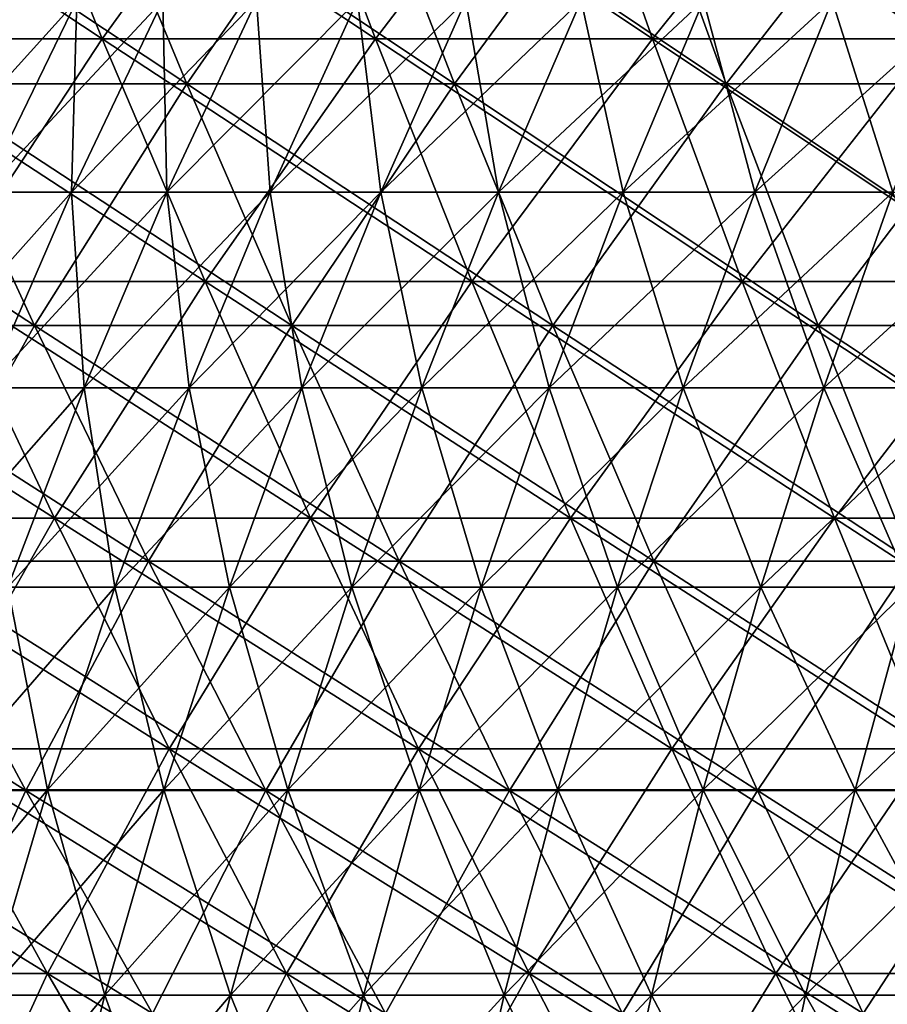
# Model space of a CAD drawing. Header units: millimetres. Extents: x -250 to 250, y 3898 to 4150.
# Tile 122 of 256: x -83 to -67, y 3962 to 3980. Entities that reach past the tile are written whole.
import ezdxf

# ---------------------------------------------------------------- set-up
doc = ezdxf.new("R2010")
doc.units = ezdxf.units.MM
doc.header["$LTSCALE"] = 5.599365
for name, color, linetype in [('10', 7, 'CONTINUOUS'), ('12', 7, 'CONTINUOUS'), ('2', 7, 'CONTINUOUS'), ('3', 7, 'CONTINUOUS'), ('4', 7, 'CONTINUOUS'), ('5', 7, 'CONTINUOUS')]:
    doc.layers.add(name, color=color, linetype=linetype)

msp = doc.modelspace()

# ---------------------------------------------------------------- linework, layer by layer
at = {"layer": '10', "color": 7, "linetype": 'Continuous', "true_color": 0xe0f2ff}
for points in [[(-83.885, 3977.064, 37.348), (-82.247, 3977.064, 40.828), (-82.145, 3980.636, 36.573), (-83.885, 3977.064, 37.348)], [(-83.604, 3980.636, 33.101), (-83.885, 3977.064, 37.348), (-82.145, 3980.636, 36.573), (-83.604, 3980.636, 33.101)], [(-82.247, 3977.064, 40.828), (-80.465, 3977.064, 44.236), (-80.541, 3980.636, 39.981), (-82.247, 3977.064, 40.828)], [(-82.145, 3980.636, 36.573), (-82.247, 3977.064, 40.828), (-80.541, 3980.636, 39.981), (-82.145, 3980.636, 36.573)], [(-80.541, 3980.636, 39.981), (-80.465, 3977.064, 44.236), (-78.796, 3980.636, 43.319), (-80.541, 3980.636, 39.981)], [(-80.465, 3977.064, 44.236), (-78.542, 3977.064, 47.567), (-78.796, 3980.636, 43.319), (-80.465, 3977.064, 44.236)], [(-78.796, 3980.636, 43.319), (-78.542, 3977.064, 47.567), (-76.913, 3980.636, 46.58), (-78.796, 3980.636, 43.319)], [(-78.542, 3977.064, 47.567), (-76.481, 3977.064, 50.814), (-76.913, 3980.636, 46.58), (-78.542, 3977.064, 47.567)], [(-76.913, 3980.636, 46.58), (-76.481, 3977.064, 50.814), (-74.895, 3980.636, 49.76), (-76.913, 3980.636, 46.58)], [(-76.481, 3977.064, 50.814), (-74.287, 3977.064, 53.972), (-74.895, 3980.636, 49.76), (-76.481, 3977.064, 50.814)], [(-74.895, 3980.636, 49.76), (-74.287, 3977.064, 53.972), (-72.746, 3980.636, 52.853), (-74.895, 3980.636, 49.76)], [(-74.287, 3977.064, 53.972), (-71.961, 3977.064, 57.036), (-72.746, 3980.636, 52.853), (-74.287, 3977.064, 53.972)], [(-72.746, 3980.636, 52.853), (-71.961, 3977.064, 57.036), (-70.468, 3980.636, 55.853), (-72.746, 3980.636, 52.853)], [(-71.961, 3977.064, 57.036), (-69.51, 3977.064, 59.999), (-70.468, 3980.636, 55.853), (-71.961, 3977.064, 57.036)], [(-70.468, 3980.636, 55.853), (-69.51, 3977.064, 59.999), (-68.068, 3980.636, 58.755), (-70.468, 3980.636, 55.853)], [(-69.51, 3977.064, 59.999), (-66.936, 3977.064, 62.857), (-68.068, 3980.636, 58.755), (-69.51, 3977.064, 59.999)], [(-68.068, 3980.636, 58.755), (-66.936, 3977.064, 62.857), (-65.548, 3980.636, 61.553), (-68.068, 3980.636, 58.755)], [(-83.885, 3977.064, 37.348), (-83.826, 3973.419, 41.612), (-82.247, 3977.064, 40.828), (-83.885, 3977.064, 37.348)], [(-83.826, 3973.419, 41.612), (-82.01, 3973.419, 45.085), (-82.247, 3977.064, 40.828), (-83.826, 3973.419, 41.612)], [(-82.247, 3977.064, 40.828), (-82.01, 3973.419, 45.085), (-80.465, 3977.064, 44.236), (-82.247, 3977.064, 40.828)], [(-82.01, 3973.419, 45.085), (-80.05, 3973.419, 48.48), (-80.465, 3977.064, 44.236), (-82.01, 3973.419, 45.085)], [(-80.465, 3977.064, 44.236), (-80.05, 3973.419, 48.48), (-78.542, 3977.064, 47.567), (-80.465, 3977.064, 44.236)], [(-80.05, 3973.419, 48.48), (-77.95, 3973.419, 51.79), (-78.542, 3977.064, 47.567), (-80.05, 3973.419, 48.48)], [(-78.542, 3977.064, 47.567), (-77.95, 3973.419, 51.79), (-76.481, 3977.064, 50.814), (-78.542, 3977.064, 47.567)], [(-77.95, 3973.419, 51.79), (-75.713, 3973.419, 55.009), (-76.481, 3977.064, 50.814), (-77.95, 3973.419, 51.79)], [(-76.481, 3977.064, 50.814), (-75.713, 3973.419, 55.009), (-74.287, 3977.064, 53.972), (-76.481, 3977.064, 50.814)], [(-75.713, 3973.419, 55.009), (-73.343, 3973.419, 58.131), (-74.287, 3977.064, 53.972), (-75.713, 3973.419, 55.009)], [(-74.287, 3977.064, 53.972), (-73.343, 3973.419, 58.131), (-71.961, 3977.064, 57.036), (-74.287, 3977.064, 53.972)], [(-73.343, 3973.419, 58.131), (-70.844, 3973.419, 61.151), (-71.961, 3977.064, 57.036), (-73.343, 3973.419, 58.131)], [(-71.961, 3977.064, 57.036), (-70.844, 3973.419, 61.151), (-69.51, 3977.064, 59.999), (-71.961, 3977.064, 57.036)], [(-70.844, 3973.419, 61.151), (-68.221, 3973.419, 64.064), (-69.51, 3977.064, 59.999), (-70.844, 3973.419, 61.151)], [(-69.51, 3977.064, 59.999), (-68.221, 3973.419, 64.064), (-66.936, 3977.064, 62.857), (-69.51, 3977.064, 59.999)], [(-68.221, 3973.419, 64.064), (-65.479, 3973.419, 66.865), (-66.936, 3977.064, 62.857), (-68.221, 3973.419, 64.064)], [(-83.826, 3973.419, 41.612), (-83.428, 3969.708, 45.865), (-82.01, 3973.419, 45.085), (-83.826, 3973.419, 41.612)], [(-83.428, 3969.708, 45.865), (-81.434, 3969.708, 49.318), (-82.01, 3973.419, 45.085), (-83.428, 3969.708, 45.865)], [(-82.01, 3973.419, 45.085), (-81.434, 3969.708, 49.318), (-80.05, 3973.419, 48.48), (-82.01, 3973.419, 45.085)], [(-81.434, 3969.708, 49.318), (-79.298, 3969.708, 52.685), (-80.05, 3973.419, 48.48), (-81.434, 3969.708, 49.318)], [(-80.05, 3973.419, 48.48), (-79.298, 3969.708, 52.685), (-77.95, 3973.419, 51.79), (-80.05, 3973.419, 48.48)], [(-79.298, 3969.708, 52.685), (-77.022, 3969.708, 55.96), (-77.95, 3973.419, 51.79), (-79.298, 3969.708, 52.685)], [(-77.95, 3973.419, 51.79), (-77.022, 3969.708, 55.96), (-75.713, 3973.419, 55.009), (-77.95, 3973.419, 51.79)], [(-77.022, 3969.708, 55.96), (-74.611, 3969.708, 59.136), (-75.713, 3973.419, 55.009), (-77.022, 3969.708, 55.96)], [(-75.713, 3973.419, 55.009), (-74.611, 3969.708, 59.136), (-73.343, 3973.419, 58.131), (-75.713, 3973.419, 55.009)], [(-74.611, 3969.708, 59.136), (-72.069, 3969.708, 62.209), (-73.343, 3973.419, 58.131), (-74.611, 3969.708, 59.136)], [(-73.343, 3973.419, 58.131), (-72.069, 3969.708, 62.209), (-70.844, 3973.419, 61.151), (-73.343, 3973.419, 58.131)], [(-72.069, 3969.708, 62.209), (-69.401, 3969.708, 65.172), (-70.844, 3973.419, 61.151), (-72.069, 3969.708, 62.209)], [(-70.844, 3973.419, 61.151), (-69.401, 3969.708, 65.172), (-68.221, 3973.419, 64.064), (-70.844, 3973.419, 61.151)], [(-69.401, 3969.708, 65.172), (-66.611, 3969.708, 68.021), (-68.221, 3973.419, 64.064), (-69.401, 3969.708, 65.172)], [(-68.221, 3973.419, 64.064), (-66.611, 3969.708, 68.021), (-65.479, 3973.419, 66.865), (-68.221, 3973.419, 64.064)], [(-84.718, 3965.936, 46.574), (-82.693, 3965.936, 50.081), (-83.428, 3969.708, 45.865), (-84.718, 3965.936, 46.574)], [(-83.428, 3969.708, 45.865), (-82.693, 3965.936, 50.081), (-81.434, 3969.708, 49.318), (-83.428, 3969.708, 45.865)], [(-82.693, 3965.936, 50.081), (-80.523, 3965.936, 53.499), (-81.434, 3969.708, 49.318), (-82.693, 3965.936, 50.081)], [(-81.434, 3969.708, 49.318), (-80.523, 3965.936, 53.499), (-79.298, 3969.708, 52.685), (-81.434, 3969.708, 49.318)], [(-80.523, 3965.936, 53.499), (-78.212, 3965.936, 56.825), (-79.298, 3969.708, 52.685), (-80.523, 3965.936, 53.499)], [(-79.298, 3969.708, 52.685), (-78.212, 3965.936, 56.825), (-77.022, 3969.708, 55.96), (-79.298, 3969.708, 52.685)], [(-78.212, 3965.936, 56.825), (-75.764, 3965.936, 60.05), (-77.022, 3969.708, 55.96), (-78.212, 3965.936, 56.825)], [(-77.022, 3969.708, 55.96), (-75.764, 3965.936, 60.05), (-74.611, 3969.708, 59.136), (-77.022, 3969.708, 55.96)], [(-75.764, 3965.936, 60.05), (-73.183, 3965.936, 63.17), (-74.611, 3969.708, 59.136), (-75.764, 3965.936, 60.05)], [(-74.611, 3969.708, 59.136), (-73.183, 3965.936, 63.17), (-72.069, 3969.708, 62.209), (-74.611, 3969.708, 59.136)], [(-73.183, 3965.936, 63.17), (-70.474, 3965.936, 66.179), (-72.069, 3969.708, 62.209), (-73.183, 3965.936, 63.17)], [(-72.069, 3969.708, 62.209), (-70.474, 3965.936, 66.179), (-69.401, 3969.708, 65.172), (-72.069, 3969.708, 62.209)], [(-70.474, 3965.936, 66.179), (-67.64, 3965.936, 69.072), (-69.401, 3969.708, 65.172), (-70.474, 3965.936, 66.179)], [(-69.401, 3969.708, 65.172), (-67.64, 3965.936, 69.072), (-66.611, 3969.708, 68.021), (-69.401, 3969.708, 65.172)], [(-67.64, 3965.936, 69.072), (-64.689, 3965.936, 71.844), (-66.611, 3969.708, 68.021), (-67.64, 3965.936, 69.072)], [(-84.718, 3965.936, 46.574), (-83.824, 3962.109, 50.765), (-82.693, 3965.936, 50.081), (-84.718, 3965.936, 46.574)], [(-83.824, 3962.109, 50.765), (-81.624, 3962.109, 54.231), (-82.693, 3965.936, 50.081), (-83.824, 3962.109, 50.765)], [(-82.693, 3965.936, 50.081), (-81.624, 3962.109, 54.231), (-80.523, 3965.936, 53.499), (-82.693, 3965.936, 50.081)], [(-81.624, 3962.109, 54.231), (-79.282, 3962.109, 57.601), (-80.523, 3965.936, 53.499), (-81.624, 3962.109, 54.231)], [(-80.523, 3965.936, 53.499), (-79.282, 3962.109, 57.601), (-78.212, 3965.936, 56.825), (-80.523, 3965.936, 53.499)], [(-79.282, 3962.109, 57.601), (-76.8, 3962.109, 60.871), (-78.212, 3965.936, 56.825), (-79.282, 3962.109, 57.601)], [(-78.212, 3965.936, 56.825), (-76.8, 3962.109, 60.871), (-75.764, 3965.936, 60.05), (-78.212, 3965.936, 56.825)], [(-76.8, 3962.109, 60.871), (-74.184, 3962.109, 64.034), (-75.764, 3965.936, 60.05), (-76.8, 3962.109, 60.871)], [(-75.764, 3965.936, 60.05), (-74.184, 3962.109, 64.034), (-73.183, 3965.936, 63.17), (-75.764, 3965.936, 60.05)], [(-74.184, 3962.109, 64.034), (-71.437, 3962.109, 67.084), (-73.183, 3965.936, 63.17), (-74.184, 3962.109, 64.034)], [(-73.183, 3965.936, 63.17), (-71.437, 3962.109, 67.084), (-70.474, 3965.936, 66.179), (-73.183, 3965.936, 63.17)], [(-71.437, 3962.109, 67.084), (-68.565, 3962.109, 70.017), (-70.474, 3965.936, 66.179), (-71.437, 3962.109, 67.084)], [(-70.474, 3965.936, 66.179), (-68.565, 3962.109, 70.017), (-67.64, 3965.936, 69.072), (-70.474, 3965.936, 66.179)], [(-68.565, 3962.109, 70.017), (-65.573, 3962.109, 72.826), (-67.64, 3965.936, 69.072), (-68.565, 3962.109, 70.017)], [(-67.64, 3965.936, 69.072), (-65.573, 3962.109, 72.826), (-64.689, 3965.936, 71.844), (-67.64, 3965.936, 69.072)], [(-84.825, 3958.234, 51.372), (-82.599, 3958.234, 54.879), (-83.824, 3962.109, 50.765), (-84.825, 3958.234, 51.372)], [(-83.824, 3962.109, 50.765), (-82.599, 3958.234, 54.879), (-81.624, 3962.109, 54.231), (-83.824, 3962.109, 50.765)], [(-82.599, 3958.234, 54.879), (-80.229, 3958.234, 58.289), (-81.624, 3962.109, 54.231), (-82.599, 3958.234, 54.879)], [(-81.624, 3962.109, 54.231), (-80.229, 3958.234, 58.289), (-79.282, 3962.109, 57.601), (-81.624, 3962.109, 54.231)], [(-80.229, 3958.234, 58.289), (-77.717, 3958.234, 61.598), (-79.282, 3962.109, 57.601), (-80.229, 3958.234, 58.289)], [(-79.282, 3962.109, 57.601), (-77.717, 3958.234, 61.598), (-76.8, 3962.109, 60.871), (-79.282, 3962.109, 57.601)], [(-77.717, 3958.234, 61.598), (-75.07, 3958.234, 64.798), (-76.8, 3962.109, 60.871), (-77.717, 3958.234, 61.598)], [(-76.8, 3962.109, 60.871), (-75.07, 3958.234, 64.798), (-74.184, 3962.109, 64.034), (-76.8, 3962.109, 60.871)], [(-75.07, 3958.234, 64.798), (-72.29, 3958.234, 67.885), (-74.184, 3962.109, 64.034), (-75.07, 3958.234, 64.798)], [(-74.184, 3962.109, 64.034), (-72.29, 3958.234, 67.885), (-71.437, 3962.109, 67.084), (-74.184, 3962.109, 64.034)], [(-72.29, 3958.234, 67.885), (-69.384, 3958.234, 70.853), (-71.437, 3962.109, 67.084), (-72.29, 3958.234, 67.885)], [(-71.437, 3962.109, 67.084), (-69.384, 3958.234, 70.853), (-68.565, 3962.109, 70.017), (-71.437, 3962.109, 67.084)], [(-69.384, 3958.234, 70.853), (-66.356, 3958.234, 73.696), (-68.565, 3962.109, 70.017), (-69.384, 3958.234, 70.853)], [(-68.565, 3962.109, 70.017), (-66.356, 3958.234, 73.696), (-65.573, 3962.109, 72.826), (-68.565, 3962.109, 70.017)]]:
    msp.add_3dface(points, dxfattribs=at)
at = {"layer": '12', "color": 7, "linetype": 'Continuous', "true_color": 0xe0f2ff}
for points in [[(-83.885, 3977.064, -37.348), (-85.375, 3977.064, -33.802), (-82.145, 3980.636, -36.573), (-83.885, 3977.064, -37.348)], [(-82.145, 3980.636, -36.573), (-85.375, 3977.064, -33.802), (-83.604, 3980.636, -33.101), (-82.145, 3980.636, -36.573)], [(-82.247, 3977.064, -40.828), (-83.885, 3977.064, -37.348), (-80.541, 3980.636, -39.981), (-82.247, 3977.064, -40.828)], [(-80.541, 3980.636, -39.981), (-83.885, 3977.064, -37.348), (-82.145, 3980.636, -36.573), (-80.541, 3980.636, -39.981)], [(-80.465, 3977.064, -44.236), (-82.247, 3977.064, -40.828), (-78.796, 3980.636, -43.319), (-80.465, 3977.064, -44.236)], [(-78.796, 3980.636, -43.319), (-82.247, 3977.064, -40.828), (-80.541, 3980.636, -39.981), (-78.796, 3980.636, -43.319)], [(-78.542, 3977.064, -47.567), (-80.465, 3977.064, -44.236), (-76.913, 3980.636, -46.58), (-78.542, 3977.064, -47.567)], [(-76.913, 3980.636, -46.58), (-80.465, 3977.064, -44.236), (-78.796, 3980.636, -43.319), (-76.913, 3980.636, -46.58)], [(-76.481, 3977.064, -50.814), (-78.542, 3977.064, -47.567), (-74.895, 3980.636, -49.76), (-76.481, 3977.064, -50.814)], [(-74.895, 3980.636, -49.76), (-78.542, 3977.064, -47.567), (-76.913, 3980.636, -46.58), (-74.895, 3980.636, -49.76)], [(-74.287, 3977.064, -53.972), (-76.481, 3977.064, -50.814), (-72.746, 3980.636, -52.853), (-74.287, 3977.064, -53.972)], [(-72.746, 3980.636, -52.853), (-76.481, 3977.064, -50.814), (-74.895, 3980.636, -49.76), (-72.746, 3980.636, -52.853)], [(-71.961, 3977.064, -57.036), (-74.287, 3977.064, -53.972), (-70.468, 3980.636, -55.853), (-71.961, 3977.064, -57.036)], [(-70.468, 3980.636, -55.853), (-74.287, 3977.064, -53.972), (-72.746, 3980.636, -52.853), (-70.468, 3980.636, -55.853)], [(-69.51, 3977.064, -59.999), (-71.961, 3977.064, -57.036), (-68.068, 3980.636, -58.755), (-69.51, 3977.064, -59.999)], [(-68.068, 3980.636, -58.755), (-71.961, 3977.064, -57.036), (-70.468, 3980.636, -55.853), (-68.068, 3980.636, -58.755)], [(-66.936, 3977.064, -62.857), (-69.51, 3977.064, -59.999), (-65.548, 3980.636, -61.553), (-66.936, 3977.064, -62.857)], [(-65.548, 3980.636, -61.553), (-69.51, 3977.064, -59.999), (-68.068, 3980.636, -58.755), (-65.548, 3980.636, -61.553)], [(-83.826, 3973.419, -41.612), (-85.495, 3973.419, -38.065), (-82.247, 3977.064, -40.828), (-83.826, 3973.419, -41.612)], [(-82.247, 3977.064, -40.828), (-85.495, 3973.419, -38.065), (-83.885, 3977.064, -37.348), (-82.247, 3977.064, -40.828)], [(-82.01, 3973.419, -45.085), (-83.826, 3973.419, -41.612), (-80.465, 3977.064, -44.236), (-82.01, 3973.419, -45.085)], [(-80.465, 3977.064, -44.236), (-83.826, 3973.419, -41.612), (-82.247, 3977.064, -40.828), (-80.465, 3977.064, -44.236)], [(-80.05, 3973.419, -48.48), (-82.01, 3973.419, -45.085), (-78.542, 3977.064, -47.567), (-80.05, 3973.419, -48.48)], [(-78.542, 3977.064, -47.567), (-82.01, 3973.419, -45.085), (-80.465, 3977.064, -44.236), (-78.542, 3977.064, -47.567)], [(-77.95, 3973.419, -51.79), (-80.05, 3973.419, -48.48), (-76.481, 3977.064, -50.814), (-77.95, 3973.419, -51.79)], [(-76.481, 3977.064, -50.814), (-80.05, 3973.419, -48.48), (-78.542, 3977.064, -47.567), (-76.481, 3977.064, -50.814)], [(-75.713, 3973.419, -55.009), (-77.95, 3973.419, -51.79), (-74.287, 3977.064, -53.972), (-75.713, 3973.419, -55.009)], [(-74.287, 3977.064, -53.972), (-77.95, 3973.419, -51.79), (-76.481, 3977.064, -50.814), (-74.287, 3977.064, -53.972)], [(-73.343, 3973.419, -58.131), (-75.713, 3973.419, -55.009), (-71.961, 3977.064, -57.036), (-73.343, 3973.419, -58.131)], [(-71.961, 3977.064, -57.036), (-75.713, 3973.419, -55.009), (-74.287, 3977.064, -53.972), (-71.961, 3977.064, -57.036)], [(-70.844, 3973.419, -61.151), (-73.343, 3973.419, -58.131), (-69.51, 3977.064, -59.999), (-70.844, 3973.419, -61.151)], [(-69.51, 3977.064, -59.999), (-73.343, 3973.419, -58.131), (-71.961, 3977.064, -57.036), (-69.51, 3977.064, -59.999)], [(-68.221, 3973.419, -64.064), (-70.844, 3973.419, -61.151), (-66.936, 3977.064, -62.857), (-68.221, 3973.419, -64.064)], [(-66.936, 3977.064, -62.857), (-70.844, 3973.419, -61.151), (-69.51, 3977.064, -59.999), (-66.936, 3977.064, -62.857)], [(-65.479, 3973.419, -66.865), (-68.221, 3973.419, -64.064), (-64.245, 3977.064, -65.605), (-65.479, 3973.419, -66.865)], [(-64.245, 3977.064, -65.605), (-68.221, 3973.419, -64.064), (-66.936, 3977.064, -62.857), (-64.245, 3977.064, -65.605)], [(-83.428, 3969.708, -45.865), (-85.276, 3969.708, -42.331), (-82.01, 3973.419, -45.085), (-83.428, 3969.708, -45.865)], [(-82.01, 3973.419, -45.085), (-85.276, 3969.708, -42.331), (-83.826, 3973.419, -41.612), (-82.01, 3973.419, -45.085)], [(-81.434, 3969.708, -49.318), (-83.428, 3969.708, -45.865), (-80.05, 3973.419, -48.48), (-81.434, 3969.708, -49.318)], [(-80.05, 3973.419, -48.48), (-83.428, 3969.708, -45.865), (-82.01, 3973.419, -45.085), (-80.05, 3973.419, -48.48)], [(-79.298, 3969.708, -52.685), (-81.434, 3969.708, -49.318), (-77.95, 3973.419, -51.79), (-79.298, 3969.708, -52.685)], [(-77.95, 3973.419, -51.79), (-81.434, 3969.708, -49.318), (-80.05, 3973.419, -48.48), (-77.95, 3973.419, -51.79)], [(-77.022, 3969.708, -55.96), (-79.298, 3969.708, -52.685), (-75.713, 3973.419, -55.009), (-77.022, 3969.708, -55.96)], [(-75.713, 3973.419, -55.009), (-79.298, 3969.708, -52.685), (-77.95, 3973.419, -51.79), (-75.713, 3973.419, -55.009)], [(-74.611, 3969.708, -59.136), (-77.022, 3969.708, -55.96), (-73.343, 3973.419, -58.131), (-74.611, 3969.708, -59.136)], [(-73.343, 3973.419, -58.131), (-77.022, 3969.708, -55.96), (-75.713, 3973.419, -55.009), (-73.343, 3973.419, -58.131)], [(-72.069, 3969.708, -62.209), (-74.611, 3969.708, -59.136), (-70.844, 3973.419, -61.151), (-72.069, 3969.708, -62.209)], [(-70.844, 3973.419, -61.151), (-74.611, 3969.708, -59.136), (-73.343, 3973.419, -58.131), (-70.844, 3973.419, -61.151)], [(-69.401, 3969.708, -65.172), (-72.069, 3969.708, -62.209), (-68.221, 3973.419, -64.064), (-69.401, 3969.708, -65.172)], [(-68.221, 3973.419, -64.064), (-72.069, 3969.708, -62.209), (-70.844, 3973.419, -61.151), (-68.221, 3973.419, -64.064)], [(-66.611, 3969.708, -68.021), (-69.401, 3969.708, -65.172), (-65.479, 3973.419, -66.865), (-66.611, 3969.708, -68.021)], [(-65.479, 3973.419, -66.865), (-69.401, 3969.708, -65.172), (-68.221, 3973.419, -64.064), (-65.479, 3973.419, -66.865)], [(-82.693, 3965.936, -50.081), (-84.718, 3965.936, -46.574), (-81.434, 3969.708, -49.318), (-82.693, 3965.936, -50.081)], [(-81.434, 3969.708, -49.318), (-84.718, 3965.936, -46.574), (-83.428, 3969.708, -45.865), (-81.434, 3969.708, -49.318)], [(-80.523, 3965.936, -53.499), (-82.693, 3965.936, -50.081), (-79.298, 3969.708, -52.685), (-80.523, 3965.936, -53.499)], [(-79.298, 3969.708, -52.685), (-82.693, 3965.936, -50.081), (-81.434, 3969.708, -49.318), (-79.298, 3969.708, -52.685)], [(-78.212, 3965.936, -56.825), (-80.523, 3965.936, -53.499), (-77.022, 3969.708, -55.96), (-78.212, 3965.936, -56.825)], [(-77.022, 3969.708, -55.96), (-80.523, 3965.936, -53.499), (-79.298, 3969.708, -52.685), (-77.022, 3969.708, -55.96)], [(-75.764, 3965.936, -60.05), (-78.212, 3965.936, -56.825), (-74.611, 3969.708, -59.136), (-75.764, 3965.936, -60.05)], [(-74.611, 3969.708, -59.136), (-78.212, 3965.936, -56.825), (-77.022, 3969.708, -55.96), (-74.611, 3969.708, -59.136)], [(-73.183, 3965.936, -63.17), (-75.764, 3965.936, -60.05), (-72.069, 3969.708, -62.209), (-73.183, 3965.936, -63.17)], [(-72.069, 3969.708, -62.209), (-75.764, 3965.936, -60.05), (-74.611, 3969.708, -59.136), (-72.069, 3969.708, -62.209)], [(-70.474, 3965.936, -66.179), (-73.183, 3965.936, -63.17), (-69.401, 3969.708, -65.172), (-70.474, 3965.936, -66.179)], [(-69.401, 3969.708, -65.172), (-73.183, 3965.936, -63.17), (-72.069, 3969.708, -62.209), (-69.401, 3969.708, -65.172)], [(-67.64, 3965.936, -69.072), (-70.474, 3965.936, -66.179), (-66.611, 3969.708, -68.021), (-67.64, 3965.936, -69.072)], [(-66.611, 3969.708, -68.021), (-70.474, 3965.936, -66.179), (-69.401, 3969.708, -65.172), (-66.611, 3969.708, -68.021)], [(-64.689, 3965.936, -71.844), (-67.64, 3965.936, -69.072), (-63.704, 3969.708, -70.751), (-64.689, 3965.936, -71.844)], [(-63.704, 3969.708, -70.751), (-67.64, 3965.936, -69.072), (-66.611, 3969.708, -68.021), (-63.704, 3969.708, -70.751)], [(-83.824, 3962.109, -50.765), (-85.876, 3962.109, -47.211), (-82.693, 3965.936, -50.081), (-83.824, 3962.109, -50.765)], [(-82.693, 3965.936, -50.081), (-85.876, 3962.109, -47.211), (-84.718, 3965.936, -46.574), (-82.693, 3965.936, -50.081)], [(-81.624, 3962.109, -54.231), (-83.824, 3962.109, -50.765), (-80.523, 3965.936, -53.499), (-81.624, 3962.109, -54.231)], [(-80.523, 3965.936, -53.499), (-83.824, 3962.109, -50.765), (-82.693, 3965.936, -50.081), (-80.523, 3965.936, -53.499)], [(-79.282, 3962.109, -57.601), (-81.624, 3962.109, -54.231), (-78.212, 3965.936, -56.825), (-79.282, 3962.109, -57.601)], [(-78.212, 3965.936, -56.825), (-81.624, 3962.109, -54.231), (-80.523, 3965.936, -53.499), (-78.212, 3965.936, -56.825)], [(-76.8, 3962.109, -60.871), (-79.282, 3962.109, -57.601), (-75.764, 3965.936, -60.05), (-76.8, 3962.109, -60.871)], [(-75.764, 3965.936, -60.05), (-79.282, 3962.109, -57.601), (-78.212, 3965.936, -56.825), (-75.764, 3965.936, -60.05)], [(-74.184, 3962.109, -64.034), (-76.8, 3962.109, -60.871), (-73.183, 3965.936, -63.17), (-74.184, 3962.109, -64.034)], [(-73.183, 3965.936, -63.17), (-76.8, 3962.109, -60.871), (-75.764, 3965.936, -60.05), (-73.183, 3965.936, -63.17)], [(-71.437, 3962.109, -67.084), (-74.184, 3962.109, -64.034), (-70.474, 3965.936, -66.179), (-71.437, 3962.109, -67.084)], [(-70.474, 3965.936, -66.179), (-74.184, 3962.109, -64.034), (-73.183, 3965.936, -63.17), (-70.474, 3965.936, -66.179)], [(-68.565, 3962.109, -70.017), (-71.437, 3962.109, -67.084), (-67.64, 3965.936, -69.072), (-68.565, 3962.109, -70.017)], [(-67.64, 3965.936, -69.072), (-71.437, 3962.109, -67.084), (-70.474, 3965.936, -66.179), (-67.64, 3965.936, -69.072)], [(-65.573, 3962.109, -72.826), (-68.565, 3962.109, -70.017), (-64.689, 3965.936, -71.844), (-65.573, 3962.109, -72.826)], [(-64.689, 3965.936, -71.844), (-68.565, 3962.109, -70.017), (-67.64, 3965.936, -69.072), (-64.689, 3965.936, -71.844)], [(-82.599, 3958.234, -54.879), (-84.825, 3958.234, -51.372), (-81.624, 3962.109, -54.231), (-82.599, 3958.234, -54.879)], [(-81.624, 3962.109, -54.231), (-84.825, 3958.234, -51.372), (-83.824, 3962.109, -50.765), (-81.624, 3962.109, -54.231)], [(-80.229, 3958.234, -58.289), (-82.599, 3958.234, -54.879), (-79.282, 3962.109, -57.601), (-80.229, 3958.234, -58.289)], [(-79.282, 3962.109, -57.601), (-82.599, 3958.234, -54.879), (-81.624, 3962.109, -54.231), (-79.282, 3962.109, -57.601)], [(-77.717, 3958.234, -61.598), (-80.229, 3958.234, -58.289), (-76.8, 3962.109, -60.871), (-77.717, 3958.234, -61.598)], [(-76.8, 3962.109, -60.871), (-80.229, 3958.234, -58.289), (-79.282, 3962.109, -57.601), (-76.8, 3962.109, -60.871)], [(-75.07, 3958.234, -64.798), (-77.717, 3958.234, -61.598), (-74.184, 3962.109, -64.034), (-75.07, 3958.234, -64.798)], [(-74.184, 3962.109, -64.034), (-77.717, 3958.234, -61.598), (-76.8, 3962.109, -60.871), (-74.184, 3962.109, -64.034)], [(-72.29, 3958.234, -67.885), (-75.07, 3958.234, -64.798), (-71.437, 3962.109, -67.084), (-72.29, 3958.234, -67.885)], [(-71.437, 3962.109, -67.084), (-75.07, 3958.234, -64.798), (-74.184, 3962.109, -64.034), (-71.437, 3962.109, -67.084)], [(-69.384, 3958.234, -70.853), (-72.29, 3958.234, -67.885), (-68.565, 3962.109, -70.017), (-69.384, 3958.234, -70.853)], [(-68.565, 3962.109, -70.017), (-72.29, 3958.234, -67.885), (-71.437, 3962.109, -67.084), (-68.565, 3962.109, -70.017)], [(-66.356, 3958.234, -73.696), (-69.384, 3958.234, -70.853), (-65.573, 3962.109, -72.826), (-66.356, 3958.234, -73.696)], [(-65.573, 3962.109, -72.826), (-69.384, 3958.234, -70.853), (-68.565, 3962.109, -70.017), (-65.573, 3962.109, -72.826)]]:
    msp.add_3dface(points, dxfattribs=at)
at = {"layer": '2', "color": 251, "linetype": 'Continuous', "true_color": 0x504f50}
for points in [[(-81.672, 3979.919, -164.019), (-86.684, 3979.919, -161.426), (-83.537, 3984.542, -167.765), (-81.672, 3979.919, -164.019)], [(-78.331, 3984.542, -170.258), (-81.672, 3979.919, -164.019), (-83.537, 3984.542, -167.765), (-78.331, 3984.542, -170.258)], [(-76.582, 3979.919, -166.456), (-81.672, 3979.919, -164.019), (-78.331, 3984.542, -170.258), (-76.582, 3979.919, -166.456)], [(-73.051, 3984.542, -172.589), (-76.582, 3979.919, -166.456), (-78.331, 3984.542, -170.258), (-73.051, 3984.542, -172.589)], [(-71.42, 3979.919, -168.736), (-76.582, 3979.919, -166.456), (-73.051, 3984.542, -172.589), (-71.42, 3979.919, -168.736)], [(-67.701, 3984.542, -174.757), (-71.42, 3979.919, -168.736), (-73.051, 3984.542, -172.589), (-67.701, 3984.542, -174.757)], [(-66.19, 3979.919, -170.855), (-71.42, 3979.919, -168.736), (-67.701, 3984.542, -174.757), (-66.19, 3979.919, -170.855)], [(-62.287, 3984.542, -176.759), (-66.19, 3979.919, -170.855), (-67.701, 3984.542, -174.757), (-62.287, 3984.542, -176.759)], [(-81.672, 3979.919, -164.019), (-84.65, 3975.403, -157.639), (-86.684, 3979.919, -161.426), (-81.672, 3979.919, -164.019)], [(-79.756, 3975.403, -160.171), (-84.65, 3975.403, -157.639), (-81.672, 3979.919, -164.019), (-79.756, 3975.403, -160.171)], [(-76.582, 3979.919, -166.456), (-79.756, 3975.403, -160.171), (-81.672, 3979.919, -164.019), (-76.582, 3979.919, -166.456)], [(-74.785, 3975.403, -162.551), (-79.756, 3975.403, -160.171), (-76.582, 3979.919, -166.456), (-74.785, 3975.403, -162.551)], [(-71.42, 3979.919, -168.736), (-74.785, 3975.403, -162.551), (-76.582, 3979.919, -166.456), (-71.42, 3979.919, -168.736)], [(-69.744, 3975.403, -164.777), (-74.785, 3975.403, -162.551), (-71.42, 3979.919, -168.736), (-69.744, 3975.403, -164.777)], [(-66.19, 3979.919, -170.855), (-69.744, 3975.403, -164.777), (-71.42, 3979.919, -168.736), (-66.19, 3979.919, -170.855)], [(-64.637, 3975.403, -166.847), (-69.744, 3975.403, -164.777), (-66.19, 3979.919, -170.855), (-64.637, 3975.403, -166.847)], [(-82.564, 3970.995, -153.754), (-87.26, 3970.995, -151.139), (-84.65, 3975.403, -157.639), (-82.564, 3970.995, -153.754)], [(-79.756, 3975.403, -160.171), (-82.564, 3970.995, -153.754), (-84.65, 3975.403, -157.639), (-79.756, 3975.403, -160.171)], [(-77.79, 3970.995, -156.224), (-82.564, 3970.995, -153.754), (-79.756, 3975.403, -160.171), (-77.79, 3970.995, -156.224)], [(-74.785, 3975.403, -162.551), (-77.79, 3970.995, -156.224), (-79.756, 3975.403, -160.171), (-74.785, 3975.403, -162.551)], [(-72.942, 3970.995, -158.545), (-77.79, 3970.995, -156.224), (-74.785, 3975.403, -162.551), (-72.942, 3970.995, -158.545)], [(-69.744, 3975.403, -164.777), (-72.942, 3970.995, -158.545), (-74.785, 3975.403, -162.551), (-69.744, 3975.403, -164.777)], [(-68.025, 3970.995, -160.716), (-72.942, 3970.995, -158.545), (-69.744, 3975.403, -164.777), (-68.025, 3970.995, -160.716)], [(-64.637, 3975.403, -166.847), (-68.025, 3970.995, -160.716), (-69.744, 3975.403, -164.777), (-64.637, 3975.403, -166.847)], [(-63.044, 3970.995, -162.735), (-68.025, 3970.995, -160.716), (-64.637, 3975.403, -166.847), (-63.044, 3970.995, -162.735)], [(-82.564, 3970.995, -153.754), (-85.001, 3966.698, -147.226), (-87.26, 3970.995, -151.139), (-82.564, 3970.995, -153.754)], [(-80.427, 3966.698, -149.773), (-85.001, 3966.698, -147.226), (-82.564, 3970.995, -153.754), (-80.427, 3966.698, -149.773)], [(-77.79, 3970.995, -156.224), (-80.427, 3966.698, -149.773), (-82.564, 3970.995, -153.754), (-77.79, 3970.995, -156.224)], [(-75.776, 3966.698, -152.179), (-80.427, 3966.698, -149.773), (-77.79, 3970.995, -156.224), (-75.776, 3966.698, -152.179)], [(-72.942, 3970.995, -158.545), (-75.776, 3966.698, -152.179), (-77.79, 3970.995, -156.224), (-72.942, 3970.995, -158.545)], [(-71.054, 3966.698, -154.44), (-75.776, 3966.698, -152.179), (-72.942, 3970.995, -158.545), (-71.054, 3966.698, -154.44)], [(-68.025, 3970.995, -160.716), (-71.054, 3966.698, -154.44), (-72.942, 3970.995, -158.545), (-68.025, 3970.995, -160.716)], [(-66.264, 3966.698, -156.555), (-71.054, 3966.698, -154.44), (-68.025, 3970.995, -160.716), (-66.264, 3966.698, -156.555)], [(-63.044, 3970.995, -162.735), (-66.264, 3966.698, -156.555), (-68.025, 3970.995, -160.716), (-63.044, 3970.995, -162.735)], [(-82.689, 3962.516, -143.221), (-87.06, 3962.516, -140.607), (-85.001, 3966.698, -147.226), (-82.689, 3962.516, -143.221)], [(-80.427, 3966.698, -149.773), (-82.689, 3962.516, -143.221), (-85.001, 3966.698, -147.226), (-80.427, 3966.698, -149.773)], [(-78.239, 3962.516, -145.699), (-82.689, 3962.516, -143.221), (-80.427, 3966.698, -149.773), (-78.239, 3962.516, -145.699)], [(-75.776, 3966.698, -152.179), (-78.239, 3962.516, -145.699), (-80.427, 3966.698, -149.773), (-75.776, 3966.698, -152.179)], [(-73.715, 3962.516, -148.04), (-78.239, 3962.516, -145.699), (-75.776, 3966.698, -152.179), (-73.715, 3962.516, -148.04)], [(-71.054, 3966.698, -154.44), (-73.715, 3962.516, -148.04), (-75.776, 3966.698, -152.179), (-71.054, 3966.698, -154.44)], [(-69.121, 3962.516, -150.24), (-73.715, 3962.516, -148.04), (-71.054, 3966.698, -154.44), (-69.121, 3962.516, -150.24)], [(-66.264, 3966.698, -156.555), (-69.121, 3962.516, -150.24), (-71.054, 3966.698, -154.44), (-66.264, 3966.698, -156.555)], [(-64.462, 3962.516, -152.297), (-69.121, 3962.516, -150.24), (-66.264, 3966.698, -156.555), (-64.462, 3962.516, -152.297)], [(-82.689, 3962.516, -143.221), (-84.571, 3958.45, -136.588), (-87.06, 3962.516, -140.607), (-82.689, 3962.516, -143.221)], [(-80.325, 3958.45, -139.127), (-84.571, 3958.45, -136.588), (-82.689, 3962.516, -143.221), (-80.325, 3958.45, -139.127)], [(-78.239, 3962.516, -145.699), (-80.325, 3958.45, -139.127), (-82.689, 3962.516, -143.221), (-78.239, 3962.516, -145.699)], [(-76.003, 3958.45, -141.535), (-80.325, 3958.45, -139.127), (-78.239, 3962.516, -145.699), (-76.003, 3958.45, -141.535)], [(-73.715, 3962.516, -148.04), (-76.003, 3958.45, -141.535), (-78.239, 3962.516, -145.699), (-73.715, 3962.516, -148.04)], [(-71.608, 3958.45, -143.808), (-76.003, 3958.45, -141.535), (-73.715, 3962.516, -148.04), (-71.608, 3958.45, -143.808)], [(-69.121, 3962.516, -150.24), (-71.608, 3958.45, -143.808), (-73.715, 3962.516, -148.04), (-69.121, 3962.516, -150.24)], [(-67.145, 3958.45, -145.945), (-71.608, 3958.45, -143.808), (-69.121, 3962.516, -150.24), (-67.145, 3958.45, -145.945)], [(-64.462, 3962.516, -152.297), (-67.145, 3958.45, -145.945), (-69.121, 3962.516, -150.24), (-64.462, 3962.516, -152.297)], [(-62.619, 3958.45, -147.944), (-67.145, 3958.45, -145.945), (-64.462, 3962.516, -152.297), (-62.619, 3958.45, -147.944)]]:
    msp.add_3dface(points, dxfattribs=at)
at = {"layer": '3', "color": 251, "linetype": 'Continuous', "true_color": 0x504f50}
for points in [[(-86.684, 3979.919, 161.426), (-81.672, 3979.919, 164.019), (-88.664, 3984.542, 165.113), (-86.684, 3979.919, 161.426)], [(-88.664, 3984.542, 165.113), (-81.672, 3979.919, 164.019), (-83.537, 3984.542, 167.765), (-88.664, 3984.542, 165.113)], [(-81.672, 3979.919, 164.019), (-76.582, 3979.919, 166.456), (-83.537, 3984.542, 167.765), (-81.672, 3979.919, 164.019)], [(-83.537, 3984.542, 167.765), (-76.582, 3979.919, 166.456), (-78.331, 3984.542, 170.258), (-83.537, 3984.542, 167.765)], [(-76.582, 3979.919, 166.456), (-71.42, 3979.919, 168.736), (-78.331, 3984.542, 170.258), (-76.582, 3979.919, 166.456)], [(-78.331, 3984.542, 170.258), (-71.42, 3979.919, 168.736), (-73.051, 3984.542, 172.589), (-78.331, 3984.542, 170.258)], [(-71.42, 3979.919, 168.736), (-66.19, 3979.919, 170.855), (-73.051, 3984.542, 172.589), (-71.42, 3979.919, 168.736)], [(-73.051, 3984.542, 172.589), (-66.19, 3979.919, 170.855), (-67.701, 3984.542, 174.757), (-73.051, 3984.542, 172.589)], [(-66.19, 3979.919, 170.855), (-60.897, 3979.919, 172.812), (-67.701, 3984.542, 174.757), (-66.19, 3979.919, 170.855)], [(-67.701, 3984.542, 174.757), (-60.897, 3979.919, 172.812), (-62.287, 3984.542, 176.759), (-67.701, 3984.542, 174.757)], [(-84.65, 3975.403, 157.639), (-79.756, 3975.403, 160.171), (-86.684, 3979.919, 161.426), (-84.65, 3975.403, 157.639)], [(-86.684, 3979.919, 161.426), (-79.756, 3975.403, 160.171), (-81.672, 3979.919, 164.019), (-86.684, 3979.919, 161.426)], [(-79.756, 3975.403, 160.171), (-74.785, 3975.403, 162.551), (-81.672, 3979.919, 164.019), (-79.756, 3975.403, 160.171)], [(-81.672, 3979.919, 164.019), (-74.785, 3975.403, 162.551), (-76.582, 3979.919, 166.456), (-81.672, 3979.919, 164.019)], [(-74.785, 3975.403, 162.551), (-69.744, 3975.403, 164.777), (-76.582, 3979.919, 166.456), (-74.785, 3975.403, 162.551)], [(-76.582, 3979.919, 166.456), (-69.744, 3975.403, 164.777), (-71.42, 3979.919, 168.736), (-76.582, 3979.919, 166.456)], [(-69.744, 3975.403, 164.777), (-64.637, 3975.403, 166.847), (-71.42, 3979.919, 168.736), (-69.744, 3975.403, 164.777)], [(-71.42, 3979.919, 168.736), (-64.637, 3975.403, 166.847), (-66.19, 3979.919, 170.855), (-71.42, 3979.919, 168.736)], [(-87.26, 3970.995, 151.139), (-82.564, 3970.995, 153.754), (-89.465, 3975.403, 154.958), (-87.26, 3970.995, 151.139)], [(-89.465, 3975.403, 154.958), (-82.564, 3970.995, 153.754), (-84.65, 3975.403, 157.639), (-89.465, 3975.403, 154.958)], [(-82.564, 3970.995, 153.754), (-77.79, 3970.995, 156.224), (-84.65, 3975.403, 157.639), (-82.564, 3970.995, 153.754)], [(-84.65, 3975.403, 157.639), (-77.79, 3970.995, 156.224), (-79.756, 3975.403, 160.171), (-84.65, 3975.403, 157.639)], [(-77.79, 3970.995, 156.224), (-72.942, 3970.995, 158.545), (-79.756, 3975.403, 160.171), (-77.79, 3970.995, 156.224)], [(-79.756, 3975.403, 160.171), (-72.942, 3970.995, 158.545), (-74.785, 3975.403, 162.551), (-79.756, 3975.403, 160.171)], [(-72.942, 3970.995, 158.545), (-68.025, 3970.995, 160.716), (-74.785, 3975.403, 162.551), (-72.942, 3970.995, 158.545)], [(-74.785, 3975.403, 162.551), (-68.025, 3970.995, 160.716), (-69.744, 3975.403, 164.777), (-74.785, 3975.403, 162.551)], [(-68.025, 3970.995, 160.716), (-63.044, 3970.995, 162.735), (-69.744, 3975.403, 164.777), (-68.025, 3970.995, 160.716)], [(-69.744, 3975.403, 164.777), (-63.044, 3970.995, 162.735), (-64.637, 3975.403, 166.847), (-69.744, 3975.403, 164.777)], [(-85.001, 3966.698, 147.226), (-80.427, 3966.698, 149.773), (-87.26, 3970.995, 151.139), (-85.001, 3966.698, 147.226)], [(-87.26, 3970.995, 151.139), (-80.427, 3966.698, 149.773), (-82.564, 3970.995, 153.754), (-87.26, 3970.995, 151.139)], [(-80.427, 3966.698, 149.773), (-75.776, 3966.698, 152.179), (-82.564, 3970.995, 153.754), (-80.427, 3966.698, 149.773)], [(-82.564, 3970.995, 153.754), (-75.776, 3966.698, 152.179), (-77.79, 3970.995, 156.224), (-82.564, 3970.995, 153.754)], [(-75.776, 3966.698, 152.179), (-71.054, 3966.698, 154.44), (-77.79, 3970.995, 156.224), (-75.776, 3966.698, 152.179)], [(-77.79, 3970.995, 156.224), (-71.054, 3966.698, 154.44), (-72.942, 3970.995, 158.545), (-77.79, 3970.995, 156.224)], [(-71.054, 3966.698, 154.44), (-66.264, 3966.698, 156.555), (-72.942, 3970.995, 158.545), (-71.054, 3966.698, 154.44)], [(-72.942, 3970.995, 158.545), (-66.264, 3966.698, 156.555), (-68.025, 3970.995, 160.716), (-72.942, 3970.995, 158.545)], [(-66.264, 3966.698, 156.555), (-61.412, 3966.698, 158.522), (-68.025, 3970.995, 160.716), (-66.264, 3966.698, 156.555)], [(-68.025, 3970.995, 160.716), (-61.412, 3966.698, 158.522), (-63.044, 3970.995, 162.735), (-68.025, 3970.995, 160.716)], [(-87.06, 3962.516, 140.607), (-82.689, 3962.516, 143.221), (-89.494, 3966.698, 144.538), (-87.06, 3962.516, 140.607)], [(-89.494, 3966.698, 144.538), (-82.689, 3962.516, 143.221), (-85.001, 3966.698, 147.226), (-89.494, 3966.698, 144.538)], [(-82.689, 3962.516, 143.221), (-78.239, 3962.516, 145.699), (-85.001, 3966.698, 147.226), (-82.689, 3962.516, 143.221)], [(-85.001, 3966.698, 147.226), (-78.239, 3962.516, 145.699), (-80.427, 3966.698, 149.773), (-85.001, 3966.698, 147.226)], [(-78.239, 3962.516, 145.699), (-73.715, 3962.516, 148.04), (-80.427, 3966.698, 149.773), (-78.239, 3962.516, 145.699)], [(-80.427, 3966.698, 149.773), (-73.715, 3962.516, 148.04), (-75.776, 3966.698, 152.179), (-80.427, 3966.698, 149.773)], [(-73.715, 3962.516, 148.04), (-69.121, 3962.516, 150.24), (-75.776, 3966.698, 152.179), (-73.715, 3962.516, 148.04)], [(-75.776, 3966.698, 152.179), (-69.121, 3962.516, 150.24), (-71.054, 3966.698, 154.44), (-75.776, 3966.698, 152.179)], [(-69.121, 3962.516, 150.24), (-64.462, 3962.516, 152.297), (-71.054, 3966.698, 154.44), (-69.121, 3962.516, 150.24)], [(-71.054, 3966.698, 154.44), (-64.462, 3962.516, 152.297), (-66.264, 3966.698, 156.555), (-71.054, 3966.698, 154.44)], [(-84.571, 3958.45, 136.588), (-80.325, 3958.45, 139.127), (-87.06, 3962.516, 140.607), (-84.571, 3958.45, 136.588)], [(-87.06, 3962.516, 140.607), (-80.325, 3958.45, 139.127), (-82.689, 3962.516, 143.221), (-87.06, 3962.516, 140.607)], [(-80.325, 3958.45, 139.127), (-76.003, 3958.45, 141.535), (-82.689, 3962.516, 143.221), (-80.325, 3958.45, 139.127)], [(-82.689, 3962.516, 143.221), (-76.003, 3958.45, 141.535), (-78.239, 3962.516, 145.699), (-82.689, 3962.516, 143.221)], [(-76.003, 3958.45, 141.535), (-71.608, 3958.45, 143.808), (-78.239, 3962.516, 145.699), (-76.003, 3958.45, 141.535)], [(-78.239, 3962.516, 145.699), (-71.608, 3958.45, 143.808), (-73.715, 3962.516, 148.04), (-78.239, 3962.516, 145.699)], [(-71.608, 3958.45, 143.808), (-67.145, 3958.45, 145.945), (-73.715, 3962.516, 148.04), (-71.608, 3958.45, 143.808)], [(-73.715, 3962.516, 148.04), (-67.145, 3958.45, 145.945), (-69.121, 3962.516, 150.24), (-73.715, 3962.516, 148.04)], [(-67.145, 3958.45, 145.945), (-62.619, 3958.45, 147.944), (-69.121, 3962.516, 150.24), (-67.145, 3958.45, 145.945)], [(-69.121, 3962.516, 150.24), (-62.619, 3958.45, 147.944), (-64.462, 3962.516, 152.297), (-69.121, 3962.516, 150.24)]]:
    msp.add_3dface(points, dxfattribs=at)
at = {"layer": '4', "color": 155, "linetype": 'Continuous', "true_color": 0x4a708c}
for points in [[(-82.003, 3983.691, 164.684), (-85.013, 3979.082, 158.315), (-87.035, 3983.691, 162.081), (-82.003, 3983.691, 164.684)], [(-80.098, 3979.082, 160.858), (-85.013, 3979.082, 158.315), (-82.003, 3983.691, 164.684), (-80.098, 3979.082, 160.858)], [(-76.893, 3983.691, 167.131), (-80.098, 3979.082, 160.858), (-82.003, 3983.691, 164.684), (-76.893, 3983.691, 167.131)], [(-75.106, 3979.082, 163.248), (-80.098, 3979.082, 160.858), (-76.893, 3983.691, 167.131), (-75.106, 3979.082, 163.248)], [(-71.709, 3983.691, 169.42), (-75.106, 3979.082, 163.248), (-76.893, 3983.691, 167.131), (-71.709, 3983.691, 169.42)], [(-70.043, 3979.082, 165.484), (-75.106, 3979.082, 163.248), (-71.709, 3983.691, 169.42), (-70.043, 3979.082, 165.484)], [(-66.458, 3983.691, 171.548), (-70.043, 3979.082, 165.484), (-71.709, 3983.691, 169.42), (-66.458, 3983.691, 171.548)], [(-64.914, 3979.082, 167.562), (-70.043, 3979.082, 165.484), (-66.458, 3983.691, 171.548), (-64.914, 3979.082, 167.562)], [(-82.937, 3974.582, 154.448), (-87.654, 3974.582, 151.821), (-85.013, 3979.082, 158.315), (-82.937, 3974.582, 154.448)], [(-80.098, 3979.082, 160.858), (-82.937, 3974.582, 154.448), (-85.013, 3979.082, 158.315), (-80.098, 3979.082, 160.858)], [(-78.141, 3974.582, 156.929), (-82.937, 3974.582, 154.448), (-80.098, 3979.082, 160.858), (-78.141, 3974.582, 156.929)], [(-75.106, 3979.082, 163.248), (-78.141, 3974.582, 156.929), (-80.098, 3979.082, 160.858), (-75.106, 3979.082, 163.248)], [(-73.272, 3974.582, 159.261), (-78.141, 3974.582, 156.929), (-75.106, 3979.082, 163.248), (-73.272, 3974.582, 159.261)], [(-70.043, 3979.082, 165.484), (-73.272, 3974.582, 159.261), (-75.106, 3979.082, 163.248), (-70.043, 3979.082, 165.484)], [(-68.332, 3974.582, 161.442), (-73.272, 3974.582, 159.261), (-70.043, 3979.082, 165.484), (-68.332, 3974.582, 161.442)], [(-64.914, 3979.082, 167.562), (-68.332, 3974.582, 161.442), (-70.043, 3979.082, 165.484), (-64.914, 3979.082, 167.562)], [(-63.328, 3974.582, 163.469), (-68.332, 3974.582, 161.442), (-64.914, 3979.082, 167.562), (-63.328, 3974.582, 163.469)], [(-82.937, 3974.582, 154.448), (-85.403, 3970.196, 147.922), (-87.654, 3974.582, 151.821), (-82.937, 3974.582, 154.448)], [(-80.807, 3970.196, 150.482), (-85.403, 3970.196, 147.922), (-82.937, 3974.582, 154.448), (-80.807, 3970.196, 150.482)], [(-78.141, 3974.582, 156.929), (-80.807, 3970.196, 150.482), (-82.937, 3974.582, 154.448), (-78.141, 3974.582, 156.929)], [(-76.135, 3970.196, 152.899), (-80.807, 3970.196, 150.482), (-78.141, 3974.582, 156.929), (-76.135, 3970.196, 152.899)], [(-73.272, 3974.582, 159.261), (-76.135, 3970.196, 152.899), (-78.141, 3974.582, 156.929), (-73.272, 3974.582, 159.261)], [(-71.39, 3970.196, 155.171), (-76.135, 3970.196, 152.899), (-73.272, 3974.582, 159.261), (-71.39, 3970.196, 155.171)], [(-68.332, 3974.582, 161.442), (-71.39, 3970.196, 155.171), (-73.272, 3974.582, 159.261), (-68.332, 3974.582, 161.442)], [(-66.578, 3970.196, 157.296), (-71.39, 3970.196, 155.171), (-68.332, 3974.582, 161.442), (-66.578, 3970.196, 157.296)], [(-63.328, 3974.582, 163.469), (-66.578, 3970.196, 157.296), (-68.332, 3974.582, 161.442), (-63.328, 3974.582, 163.469)], [(-83.097, 3965.925, 143.928), (-87.49, 3965.925, 141.301), (-85.403, 3970.196, 147.922), (-83.097, 3965.925, 143.928)], [(-80.807, 3970.196, 150.482), (-83.097, 3965.925, 143.928), (-85.403, 3970.196, 147.922), (-80.807, 3970.196, 150.482)], [(-78.625, 3965.925, 146.419), (-83.097, 3965.925, 143.928), (-80.807, 3970.196, 150.482), (-78.625, 3965.925, 146.419)], [(-76.135, 3970.196, 152.899), (-78.625, 3965.925, 146.419), (-80.807, 3970.196, 150.482), (-76.135, 3970.196, 152.899)], [(-74.079, 3965.925, 148.77), (-78.625, 3965.925, 146.419), (-76.135, 3970.196, 152.899), (-74.079, 3965.925, 148.77)], [(-71.39, 3970.196, 155.171), (-74.079, 3965.925, 148.77), (-76.135, 3970.196, 152.899), (-71.39, 3970.196, 155.171)], [(-69.462, 3965.925, 150.981), (-74.079, 3965.925, 148.77), (-71.39, 3970.196, 155.171), (-69.462, 3965.925, 150.981)], [(-66.578, 3970.196, 157.296), (-69.462, 3965.925, 150.981), (-71.39, 3970.196, 155.171), (-66.578, 3970.196, 157.296)], [(-64.78, 3965.925, 153.049), (-69.462, 3965.925, 150.981), (-66.578, 3970.196, 157.296), (-64.78, 3965.925, 153.049)], [(-83.097, 3965.925, 143.928), (-85.006, 3961.772, 137.289), (-87.49, 3965.925, 141.301), (-83.097, 3965.925, 143.928)], [(-80.738, 3961.772, 139.842), (-85.006, 3961.772, 137.289), (-83.097, 3965.925, 143.928), (-80.738, 3961.772, 139.842)], [(-78.625, 3965.925, 146.419), (-80.738, 3961.772, 139.842), (-83.097, 3965.925, 143.928), (-78.625, 3965.925, 146.419)], [(-76.393, 3961.772, 142.262), (-80.738, 3961.772, 139.842), (-78.625, 3965.925, 146.419), (-76.393, 3961.772, 142.262)], [(-74.079, 3965.925, 148.77), (-76.393, 3961.772, 142.262), (-78.625, 3965.925, 146.419), (-74.079, 3965.925, 148.77)], [(-71.976, 3961.772, 144.547), (-76.393, 3961.772, 142.262), (-74.079, 3965.925, 148.77), (-71.976, 3961.772, 144.547)], [(-69.462, 3965.925, 150.981), (-71.976, 3961.772, 144.547), (-74.079, 3965.925, 148.77), (-69.462, 3965.925, 150.981)], [(-67.49, 3961.772, 146.695), (-71.976, 3961.772, 144.547), (-69.462, 3965.925, 150.981), (-67.49, 3961.772, 146.695)], [(-64.78, 3965.925, 153.049), (-67.49, 3961.772, 146.695), (-69.462, 3965.925, 150.981), (-64.78, 3965.925, 153.049)], [(-62.941, 3961.772, 148.703), (-67.49, 3961.772, 146.695), (-64.78, 3965.925, 153.049), (-62.941, 3961.772, 148.703)]]:
    msp.add_3dface(points, dxfattribs=at)
at = {"layer": '5', "color": 155, "linetype": 'Continuous', "true_color": 0x4a708c}
for points in [[(-85.013, 3979.082, -158.315), (-80.098, 3979.082, -160.858), (-87.035, 3983.691, -162.081), (-85.013, 3979.082, -158.315)], [(-87.035, 3983.691, -162.081), (-80.098, 3979.082, -160.858), (-82.003, 3983.691, -164.684), (-87.035, 3983.691, -162.081)], [(-80.098, 3979.082, -160.858), (-75.106, 3979.082, -163.248), (-82.003, 3983.691, -164.684), (-80.098, 3979.082, -160.858)], [(-82.003, 3983.691, -164.684), (-75.106, 3979.082, -163.248), (-76.893, 3983.691, -167.131), (-82.003, 3983.691, -164.684)], [(-75.106, 3979.082, -163.248), (-70.043, 3979.082, -165.484), (-76.893, 3983.691, -167.131), (-75.106, 3979.082, -163.248)], [(-76.893, 3983.691, -167.131), (-70.043, 3979.082, -165.484), (-71.709, 3983.691, -169.42), (-76.893, 3983.691, -167.131)], [(-70.043, 3979.082, -165.484), (-64.914, 3979.082, -167.562), (-71.709, 3983.691, -169.42), (-70.043, 3979.082, -165.484)], [(-71.709, 3983.691, -169.42), (-64.914, 3979.082, -167.562), (-66.458, 3983.691, -171.548), (-71.709, 3983.691, -169.42)], [(-87.654, 3974.582, -151.821), (-82.937, 3974.582, -154.448), (-89.848, 3979.082, -155.622), (-87.654, 3974.582, -151.821)], [(-89.848, 3979.082, -155.622), (-82.937, 3974.582, -154.448), (-85.013, 3979.082, -158.315), (-89.848, 3979.082, -155.622)], [(-82.937, 3974.582, -154.448), (-78.141, 3974.582, -156.929), (-85.013, 3979.082, -158.315), (-82.937, 3974.582, -154.448)], [(-85.013, 3979.082, -158.315), (-78.141, 3974.582, -156.929), (-80.098, 3979.082, -160.858), (-85.013, 3979.082, -158.315)], [(-78.141, 3974.582, -156.929), (-73.272, 3974.582, -159.261), (-80.098, 3979.082, -160.858), (-78.141, 3974.582, -156.929)], [(-80.098, 3979.082, -160.858), (-73.272, 3974.582, -159.261), (-75.106, 3979.082, -163.248), (-80.098, 3979.082, -160.858)], [(-73.272, 3974.582, -159.261), (-68.332, 3974.582, -161.442), (-75.106, 3979.082, -163.248), (-73.272, 3974.582, -159.261)], [(-75.106, 3979.082, -163.248), (-68.332, 3974.582, -161.442), (-70.043, 3979.082, -165.484), (-75.106, 3979.082, -163.248)], [(-68.332, 3974.582, -161.442), (-63.328, 3974.582, -163.469), (-70.043, 3979.082, -165.484), (-68.332, 3974.582, -161.442)], [(-70.043, 3979.082, -165.484), (-63.328, 3974.582, -163.469), (-64.914, 3979.082, -167.562), (-70.043, 3979.082, -165.484)], [(-85.403, 3970.196, -147.922), (-80.807, 3970.196, -150.482), (-87.654, 3974.582, -151.821), (-85.403, 3970.196, -147.922)], [(-87.654, 3974.582, -151.821), (-80.807, 3970.196, -150.482), (-82.937, 3974.582, -154.448), (-87.654, 3974.582, -151.821)], [(-80.807, 3970.196, -150.482), (-76.135, 3970.196, -152.899), (-82.937, 3974.582, -154.448), (-80.807, 3970.196, -150.482)], [(-82.937, 3974.582, -154.448), (-76.135, 3970.196, -152.899), (-78.141, 3974.582, -156.929), (-82.937, 3974.582, -154.448)], [(-76.135, 3970.196, -152.899), (-71.39, 3970.196, -155.171), (-78.141, 3974.582, -156.929), (-76.135, 3970.196, -152.899)], [(-78.141, 3974.582, -156.929), (-71.39, 3970.196, -155.171), (-73.272, 3974.582, -159.261), (-78.141, 3974.582, -156.929)], [(-71.39, 3970.196, -155.171), (-66.578, 3970.196, -157.296), (-73.272, 3974.582, -159.261), (-71.39, 3970.196, -155.171)], [(-73.272, 3974.582, -159.261), (-66.578, 3970.196, -157.296), (-68.332, 3974.582, -161.442), (-73.272, 3974.582, -159.261)], [(-66.578, 3970.196, -157.296), (-61.702, 3970.196, -159.271), (-68.332, 3974.582, -161.442), (-66.578, 3970.196, -157.296)], [(-68.332, 3974.582, -161.442), (-61.702, 3970.196, -159.271), (-63.328, 3974.582, -163.469), (-68.332, 3974.582, -161.442)], [(-87.49, 3965.925, -141.301), (-83.097, 3965.925, -143.928), (-89.917, 3970.196, -145.222), (-87.49, 3965.925, -141.301)], [(-89.917, 3970.196, -145.222), (-83.097, 3965.925, -143.928), (-85.403, 3970.196, -147.922), (-89.917, 3970.196, -145.222)], [(-83.097, 3965.925, -143.928), (-78.625, 3965.925, -146.419), (-85.403, 3970.196, -147.922), (-83.097, 3965.925, -143.928)], [(-85.403, 3970.196, -147.922), (-78.625, 3965.925, -146.419), (-80.807, 3970.196, -150.482), (-85.403, 3970.196, -147.922)], [(-78.625, 3965.925, -146.419), (-74.079, 3965.925, -148.77), (-80.807, 3970.196, -150.482), (-78.625, 3965.925, -146.419)], [(-80.807, 3970.196, -150.482), (-74.079, 3965.925, -148.77), (-76.135, 3970.196, -152.899), (-80.807, 3970.196, -150.482)], [(-74.079, 3965.925, -148.77), (-69.462, 3965.925, -150.981), (-76.135, 3970.196, -152.899), (-74.079, 3965.925, -148.77)], [(-76.135, 3970.196, -152.899), (-69.462, 3965.925, -150.981), (-71.39, 3970.196, -155.171), (-76.135, 3970.196, -152.899)], [(-69.462, 3965.925, -150.981), (-64.78, 3965.925, -153.049), (-71.39, 3970.196, -155.171), (-69.462, 3965.925, -150.981)], [(-71.39, 3970.196, -155.171), (-64.78, 3965.925, -153.049), (-66.578, 3970.196, -157.296), (-71.39, 3970.196, -155.171)], [(-85.006, 3961.772, -137.289), (-80.738, 3961.772, -139.842), (-87.49, 3965.925, -141.301), (-85.006, 3961.772, -137.289)], [(-87.49, 3965.925, -141.301), (-80.738, 3961.772, -139.842), (-83.097, 3965.925, -143.928), (-87.49, 3965.925, -141.301)], [(-80.738, 3961.772, -139.842), (-76.393, 3961.772, -142.262), (-83.097, 3965.925, -143.928), (-80.738, 3961.772, -139.842)], [(-83.097, 3965.925, -143.928), (-76.393, 3961.772, -142.262), (-78.625, 3965.925, -146.419), (-83.097, 3965.925, -143.928)], [(-76.393, 3961.772, -142.262), (-71.976, 3961.772, -144.547), (-78.625, 3965.925, -146.419), (-76.393, 3961.772, -142.262)], [(-78.625, 3965.925, -146.419), (-71.976, 3961.772, -144.547), (-74.079, 3965.925, -148.77), (-78.625, 3965.925, -146.419)], [(-71.976, 3961.772, -144.547), (-67.49, 3961.772, -146.695), (-74.079, 3965.925, -148.77), (-71.976, 3961.772, -144.547)], [(-74.079, 3965.925, -148.77), (-67.49, 3961.772, -146.695), (-69.462, 3965.925, -150.981), (-74.079, 3965.925, -148.77)], [(-67.49, 3961.772, -146.695), (-62.941, 3961.772, -148.703), (-69.462, 3965.925, -150.981), (-67.49, 3961.772, -146.695)], [(-69.462, 3965.925, -150.981), (-62.941, 3961.772, -148.703), (-64.78, 3965.925, -153.049), (-69.462, 3965.925, -150.981)]]:
    msp.add_3dface(points, dxfattribs=at)

doc.saveas('drawing.dxf')
